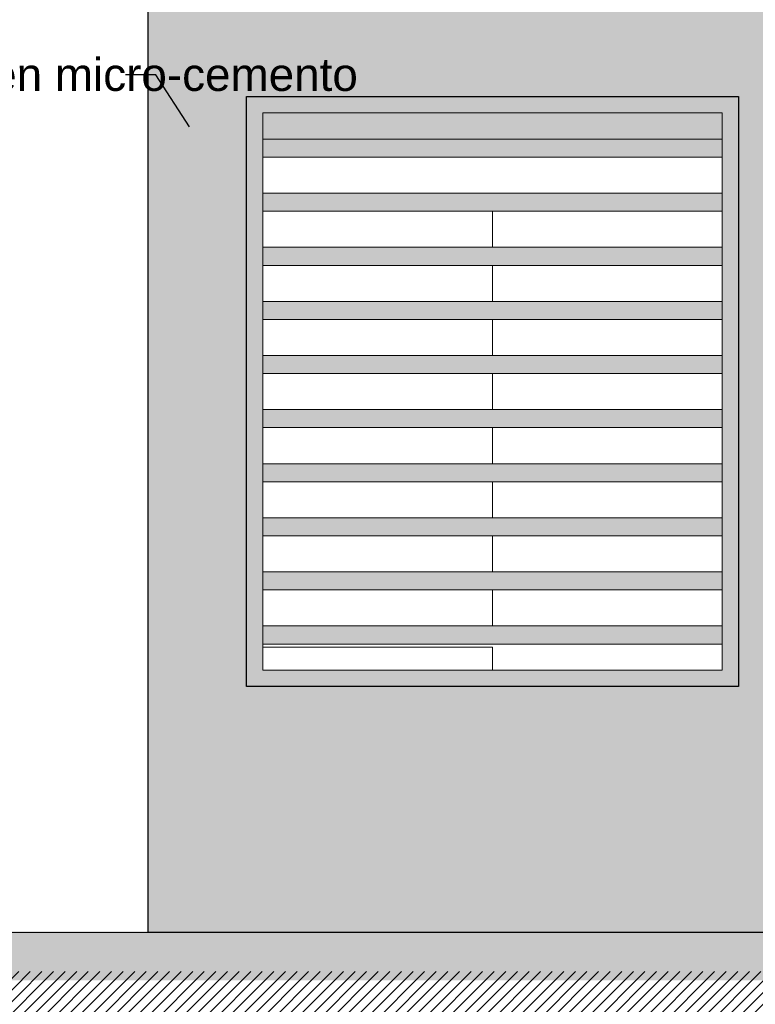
# Model space of a CAD drawing. Header units: metres. Extents: x -13 to 533, y -25 to 219.
# Tile 90 of 99: x 118.69 to 120.93, y 10.97 to 13.97. Entities that reach past the tile are written whole.
import ezdxf
from ezdxf import colors
from ezdxf.entities.mleader import LeaderData, LeaderLine
from ezdxf.math import Vec2, Vec3

# ---------------------------------------------------------------- set-up
doc = ezdxf.new("R2010")
doc.units = ezdxf.units.M
for name, color, linetype, lineweight in [('Pluma 0.1', 252, 'Continuous', 9), ('Pluma 0.2', 252, 'Continuous', 20), ('PLUMA 0.3', 251, 'Continuous', 30)]:
    doc.layers.add(name, color=color, linetype=linetype, lineweight=lineweight)
doc.layers.add('TEXTURAS', color=7, linetype='Continuous', lineweight=5, true_color=0x8a8a8a)
doc.styles.add('ARIALREG', font='arial.ttf')

msp = doc.modelspace()

# ---------------------------------------------------------------- hatches: boundary and pattern name
at = {"layer": 'Pluma 0.2', "ltscale": 0.5}
h = msp.add_hatch(color=256, dxfattribs=at)
h.dxf.hatch_style = 1
h.paths.add_polyline_path([(116.8066, 11.193), (127.8107, 11.193), (127.8107, 11.043), (116.8066, 11.043)])
at = {"layer": 'TEXTURAS'}
h = msp.add_hatch(dxfattribs=at)
h.set_pattern_fill('AR-SAND', color=256, scale=0.02)
h.set_pattern_definition([(37.5, (53.73385, -32.383946), (-0.001259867, 0.038536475), [0, -0.0304, 0, -0.034, 0, -0.0325]), (7.5, (53.73385, -32.383946), (0.035395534, 0.05644292), [0, -0.0164, 0, -0.0274, 0, -0.0105]), (327.5, (53.70925, -32.383946), (0.062282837, 0.000113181), [0, -0.01, 0, -0.036, 0, -0.047]), (317.5, (53.70925, -32.383946), (0.060122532, 0.01755351), [0, -0.005, 0, -0.0236, 0, -0.027])])
h.paths.add_polyline_path([(122.4814, 13.7392), (122.2339, 13.7392), (122.2339, 11.0077), (122.4814, 11.0077)])
h.paths.add_polyline_path([(119.3814, 11.9392), (119.3814, 13.5577), (120.8814, 13.5577), (120.8814, 11.9392)], flags=16)
h.paths.add_polyline_path([(120.8814, 14.7077), (120.8814, 16.5077), (119.3814, 16.5077), (119.3814, 14.7077)], flags=16)
h.paths.add_polyline_path([(119.3814, 19.2077), (119.3814, 17.4077), (120.8814, 17.4077), (120.8814, 19.2077)], flags=16)
h.paths.add_polyline_path([(120.9839, 13.7392), (120.9839, 13.9392), (122.4814, 13.9392), (122.4814, 14.0077), (122.2313, 14.0077), (122.2313, 19.6077), (119.0814, 19.6077), (119.0814, 11.1892), (121.2339, 11.1892), (121.2339, 13.7392)])
at = {"layer": 'TEXTURAS', "ltscale": 0.5, "true_color": 0xc3a671}
h = msp.add_hatch(color=43, dxfattribs=at)
h.dxf.hatch_style = 1
h.paths.add_polyline_path([(120.8814, 13.7392), (119.3814, 13.7392), (119.3814, 11.9392), (120.8814, 11.9392)])
h.paths.add_polyline_path([(120.8314, 13.6892), (120.8314, 11.9892), (119.4314, 11.9892), (119.4314, 13.6892)], flags=16)
h.paths.add_polyline_path([(120.8314, 13.6092), (119.4314, 13.6092), (119.4314, 13.5542), (120.8314, 13.5542)], flags=0)
h.paths.add_polyline_path([(120.8314, 13.4442), (119.4314, 13.4442), (119.4314, 13.3892), (120.8314, 13.3892)], flags=0)
h.paths.add_polyline_path([(120.8314, 13.2792), (119.4314, 13.2792), (119.4314, 13.2242), (120.8314, 13.2242)], flags=0)
h.paths.add_polyline_path([(120.8314, 13.1142), (119.4314, 13.1142), (119.4314, 13.0592), (120.8314, 13.0592)], flags=0)
h.paths.add_polyline_path([(120.8314, 12.9492), (119.4314, 12.9492), (119.4314, 12.8942), (120.8314, 12.8942)], flags=0)
h.paths.add_polyline_path([(120.8314, 12.7842), (119.4314, 12.7842), (119.4314, 12.7292), (120.8314, 12.7292)], flags=0)
h.paths.add_polyline_path([(120.8314, 12.6192), (119.4314, 12.6192), (119.4314, 12.5642), (120.8314, 12.5642)], flags=0)
h.paths.add_polyline_path([(120.8314, 12.4542), (119.4314, 12.4542), (119.4314, 12.3992), (120.8314, 12.3992)], flags=0)
h.paths.add_polyline_path([(120.8314, 12.2892), (119.4314, 12.2892), (119.4314, 12.2342), (120.8314, 12.2342)], flags=0)
h.paths.add_polyline_path([(120.8314, 12.1242), (119.4314, 12.1242), (119.4314, 12.0692), (120.8314, 12.0692)], flags=0)
h = msp.add_hatch(color=43, dxfattribs=at)
h.dxf.hatch_style = 1
h.paths.add_polyline_path([(120.8314, 13.6092), (119.4314, 13.6092), (119.4314, 13.5542), (120.8314, 13.5542)])
h.paths.add_polyline_path([(120.8314, 13.4442), (119.4314, 13.4442), (119.4314, 13.3892), (120.8314, 13.3892)])
h.paths.add_polyline_path([(120.8314, 13.2792), (119.4314, 13.2792), (119.4314, 13.2242), (120.8314, 13.2242)])
h.paths.add_polyline_path([(120.8314, 13.1142), (119.4314, 13.1142), (119.4314, 13.0592), (120.8314, 13.0592)])
h.paths.add_polyline_path([(120.8314, 12.9492), (119.4314, 12.9492), (119.4314, 12.8942), (120.8314, 12.8942)])
h.paths.add_polyline_path([(120.8314, 12.7842), (119.4314, 12.7842), (119.4314, 12.7292), (120.8314, 12.7292)])
h.paths.add_polyline_path([(120.8314, 12.6192), (119.4314, 12.6192), (119.4314, 12.5642), (120.8314, 12.5642)])
h.paths.add_polyline_path([(120.8314, 12.4542), (119.4314, 12.4542), (119.4314, 12.3992), (120.8314, 12.3992)])
h.paths.add_polyline_path([(120.8314, 12.2892), (119.4314, 12.2892), (119.4314, 12.2342), (120.8314, 12.2342)])
h.paths.add_polyline_path([(120.8314, 12.1242), (119.4314, 12.1242), (119.4314, 12.0692), (120.8314, 12.0692)])
at = {"layer": 'TEXTURAS', "transparency": 33554503}
h = msp.add_hatch(dxfattribs=at)
h.set_pattern_fill('_USER', color=256, scale=0.025, angle=45, style=0, pattern_type=0)
h.set_pattern_definition([(45, (-327.779747, -77.95403), (-0.0176776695, 0.0176776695), [])])
h.paths.add_polyline_path([(116.8581, 11.0704), (127.8098, 11.0704), (127.8098, 10.7703), (116.8581, 10.7703)])

# ---------------------------------------------------------------- linework, layer by layer
at = {"layer": 'Pluma 0.1', "linetype": 'Continuous'}
for p, q in [((120.8314, 13.6092), (119.4314, 13.6092)), ((120.8314, 13.5542), (119.4314, 13.5542)), ((120.8314, 13.4442), (119.4314, 13.4442)), ((120.8314, 13.3892), (119.4314, 13.3892)), ((120.8314, 13.2792), (119.4314, 13.2792)), ((120.8314, 13.2242), (119.4314, 13.2242)), ((120.8314, 13.1142), (119.4314, 13.1142)), ((120.8314, 13.0592), (119.4314, 13.0592)), ((120.8314, 12.9492), (119.4314, 12.9492)), ((120.8314, 12.8942), (119.4314, 12.8942)), ((120.8314, 12.7842), (119.4314, 12.7842)), ((120.8314, 12.7292), (119.4314, 12.7292)), ((120.8314, 12.6192), (119.4314, 12.6192)), ((120.8314, 12.5642), (119.4314, 12.5642)), ((120.8314, 12.4542), (119.4314, 12.4542)), ((120.8314, 12.3992), (119.4314, 12.3992)), ((120.8314, 12.2892), (119.4314, 12.2892)), ((120.8314, 12.2342), (119.4314, 12.2342)), ((120.8314, 12.1242), (119.4314, 12.1242)), ((120.8314, 12.0692), (119.4314, 12.0692))]:
    msp.add_line(p, q, dxfattribs=at)
at = {"layer": 'Pluma 0.1'}
msp.add_lwpolyline([(119.4314, 13.6892), (120.8314, 13.6892), (120.8314, 11.9892), (119.4314, 11.9892)], close=True, dxfattribs=at)
for points in [[(120.1314, 13.2792), (120.1314, 13.3892)], [(120.1314, 13.1142), (120.1314, 13.2242)], [(120.1314, 12.9492), (120.1314, 13.0592)], [(120.1314, 12.7842), (120.1314, 12.8942)], [(120.1314, 12.6192), (120.1314, 12.7292)], [(120.1314, 12.4542), (120.1314, 12.5642)], [(120.1314, 12.2892), (120.1314, 12.3992)], [(120.1314, 12.1242), (120.1314, 12.2342)], [(120.1314, 11.9892), (120.1314, 12.0592), (119.4314, 12.0592), (119.4314, 12.0692)]]:
    msp.add_lwpolyline(points, dxfattribs=at)
at = {"layer": 'Pluma 0.2', "color": 0, "ltscale": 0.5}
msp.add_lwpolyline([(116.8115, 11.1892), (127.8115, 11.1892)], dxfattribs=at)
at = {"layer": 'Pluma 0.2', "color": 0}
msp.add_lwpolyline([(118.7314, 11.1892), (125.3314, 11.1892)], dxfattribs=at)
at = {"layer": 'PLUMA 0.3'}
for points in [[(119.0814, 11.1892), (119.0814, 19.6077), (122.2313, 19.6077), (122.2313, 14.0077), (122.4814, 14.0077), (122.4814, 13.9392), (120.9839, 13.9392), (120.9839, 13.7392), (121.2339, 13.7392), (121.2339, 11.1892)], [(119.3814, 13.7392), (120.8814, 13.7392), (120.8814, 11.9392), (119.3814, 11.9392)]]:
    msp.add_lwpolyline(points, close=True, dxfattribs=at)

# ---------------------------------------------------------------- leaders
at = {"layer": 'Pluma 0.2'}
ml = msp.add_multileader_mtext('Standard', dxfattribs=at)
ml.set_content('Acabado en micro-cemento', color=256, style='ARIALREG')
ml.set_leader_properties(color=256)
ml.build(insert=Vec2(0, 0))
ml.multileader.update_dxf_attribs({"dogleg_length": 0.0927, "arrow_head_size": 0.08})
ctx = ml.context
ctx.base_point, ctx.char_height, ctx.arrow_head_size, ctx.landing_gap_size, ctx.plane_origin = Vec3(117.923, 13.8054), 0.1, 0.08, 0.09, Vec3(117.3468, 15.968)
notes = []
notes.append((ctx, [(1, (1, 1, 0), (119.1052, 13.8054), (-1, 0), 0.0927, [(0, [(119.2515, 13.5796)], 0, [])])]))
ctx.mtext.insert, ctx.mtext.width, ctx.mtext.flow_direction = Vec3(118.013, 13.8562), 1.66107, 5
for ctx, leaders in notes:
    for number, flags, end, landing, length, lines in leaders:
        leader = LeaderData()
        leader.index, (leader.has_last_leader_line, leader.has_dogleg_vector, leader.attachment_direction) = number, flags
        leader.last_leader_point, leader.dogleg_vector, leader.dogleg_length = Vec3(end), Vec3(landing), length
        for number, points, colour, breaks in lines:
            line = LeaderLine()
            line.index, line.vertices, line.color, line.breaks = number, Vec3.list(points), colors.encode_raw_color(colour), breaks
            leader.lines.append(line)
        ctx.leaders.append(leader)

doc.saveas('drawing.dxf')
